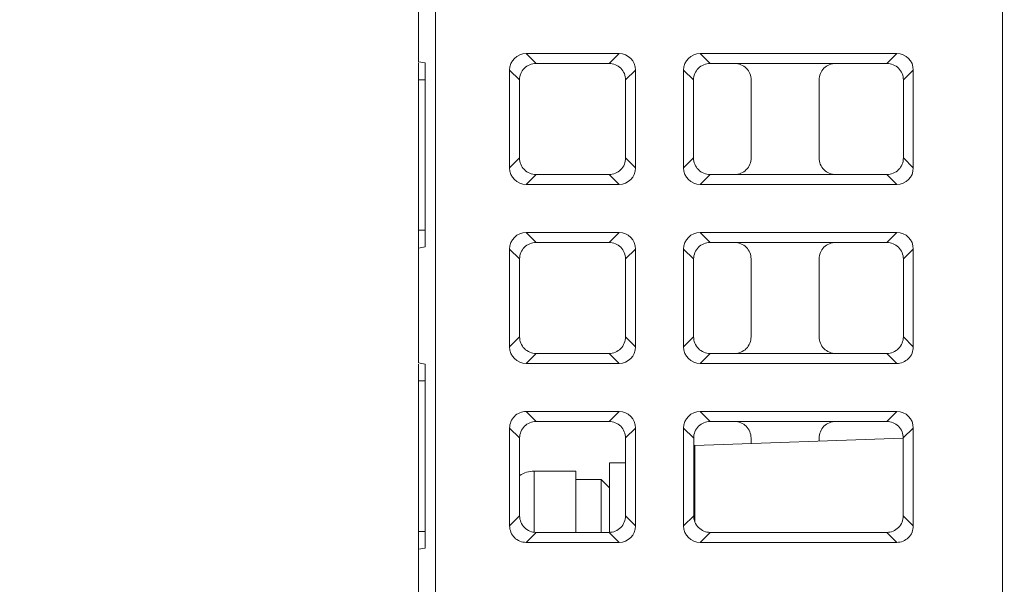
# Model space of a CAD drawing. Header units: millimetres. Extents: x -296 to 295, y -209 to 209.
# Tile 15 of 146: x -267 to -237, y -106 to -89. Entities that reach past the tile are written whole.
import ezdxf

# ---------------------------------------------------------------- set-up
doc = ezdxf.new("R2010")
doc.units = ezdxf.units.MM
doc.header["$MEASUREMENT"] = 0
doc.layers.add('layer 1', color=7, linetype='Continuous')

msp = doc.modelspace()

# ---------------------------------------------------------------- linework, layer by layer
at = {"layer": 'layer 1', "color": 1, "lineweight": 0}
msp.add_open_spline([(295.3283, 209.2747), (295.3283, 209.2747), (295.3283, -208.9236), (295.3283, -208.9236), (295.3283, -208.9236), (-296.1944, -208.9236), (-296.1944, -208.9236), (-296.1944, -208.9236), (-296.1944, 209.2747), (-296.1944, 209.2747), (-296.1944, 209.2747), (295.3283, 209.2747), (295.3283, 209.2747)], degree=3, knots=[0, 0, 0, 0, 0.25, 0.25, 0.25, 0.5, 0.5, 0.5, 0.75, 0.75, 0.75, 1, 1, 1, 1], dxfattribs=at)
at = {"layer": 'layer 1', "color": 5, "lineweight": 0}
msp.add_open_spline([(-281.2487, 194.7284), (-281.2487, 194.7284), (-281.2487, -197.0649), (-281.2487, -197.0649), (-281.2487, -197.0649), (283.3586, -197.0649), (283.3586, -197.0649)], degree=3, knots=[0, 0, 0, 0, 0.5, 0.5, 0.5, 1, 1, 1, 1], dxfattribs=at)
at = {"layer": 'layer 1', "lineweight": 9}
for points in [[(-237.4043, -30.0525), (-237.4043, -30.0525), (-237.4043, -106.9314), (-237.4043, -106.9314)], [(-254.3543, -167.3124), (-254.3543, -167.3124), (-254.3543, -33.4384), (-254.3543, -33.4384)], [(-254.8543, -89.9031), (-254.8543, -89.9031), (-254.8543, -80.9384), (-254.8543, -80.9384)], [(-251.6424, -89.6573), (-251.9162, -89.6573), (-252.1354, -89.8764), (-252.1354, -90.1502)], [(-251.6424, -89.6573), (-251.6424, -89.6573), (-251.3463, -89.9534), (-251.3463, -89.9534)], [(-251.6424, -89.6573), (-251.6424, -89.6573), (-248.8661, -89.6573), (-248.8661, -89.6573)], [(-249.1623, -89.9534), (-249.1623, -89.9534), (-248.8661, -89.6573), (-248.8661, -89.6573)], [(-248.3732, -90.1502), (-248.3732, -89.8764), (-248.5924, -89.6573), (-248.8661, -89.6573)], [(-246.4424, -89.6573), (-246.7162, -89.6573), (-246.9354, -89.8764), (-246.9354, -90.1502)], [(-246.4424, -89.6573), (-246.4424, -89.6573), (-246.1463, -89.9534), (-246.1463, -89.9534)], [(-246.4424, -89.6573), (-246.4424, -89.6573), (-240.5661, -89.6573), (-240.5661, -89.6573)], [(-240.8623, -89.9534), (-240.8623, -89.9534), (-240.5661, -89.6573), (-240.5661, -89.6573)], [(-240.0732, -90.1502), (-240.0732, -89.8764), (-240.2924, -89.6573), (-240.5661, -89.6573)], [(-254.6543, -89.9384), (-254.6543, -89.9384), (-254.8543, -89.9031), (-254.8543, -89.9031)], [(-254.8543, -98.9031), (-254.8543, -98.9031), (-254.8543, -89.9384), (-254.8543, -89.9384)], [(-254.6543, -89.9384), (-254.6543, -89.9384), (-254.6543, -95.4384), (-254.6543, -95.4384)], [(-249.1623, -89.9534), (-249.1623, -89.9534), (-251.3463, -89.9534), (-251.3463, -89.9534)], [(-240.8623, -89.9534), (-240.8623, -89.9534), (-246.1463, -89.9534), (-246.1463, -89.9534)], [(-252.1354, -93.0765), (-252.1354, -93.0765), (-252.1354, -90.1502), (-252.1354, -90.1502)], [(-251.8391, -90.446), (-251.8391, -90.446), (-252.1354, -90.1502), (-252.1354, -90.1502)], [(-248.3732, -90.1502), (-248.3732, -90.1502), (-248.6695, -90.4457), (-248.6695, -90.4457)], [(-248.3732, -90.1502), (-248.3732, -90.1502), (-248.3732, -93.0765), (-248.3732, -93.0765)], [(-246.9354, -93.0765), (-246.9354, -93.0765), (-246.9354, -90.1502), (-246.9354, -90.1502)], [(-246.6391, -90.4457), (-246.6391, -90.4457), (-246.9354, -90.1502), (-246.9354, -90.1502)], [(-240.0732, -90.1502), (-240.0732, -90.1502), (-240.3695, -90.446), (-240.3695, -90.446)], [(-240.0732, -90.1502), (-240.0732, -90.1502), (-240.0732, -93.0765), (-240.0732, -93.0765)], [(-254.8543, -90.4384), (-254.8543, -90.4384), (-254.6543, -90.4384), (-254.6543, -90.4384)], [(-251.8385, -92.7792), (-251.8385, -92.7792), (-251.8391, -90.446), (-251.8391, -90.446)], [(-248.6698, -92.7775), (-248.6698, -92.7775), (-248.6698, -90.4443), (-248.6698, -90.4443)], [(-246.6388, -90.4443), (-246.6388, -90.4443), (-246.6388, -92.7775), (-246.6388, -92.7775)], [(-244.92, -92.7789), (-244.92, -92.7789), (-244.9195, -90.4457), (-244.9195, -90.4457)], [(-242.8891, -90.4457), (-242.8891, -90.4457), (-242.8885, -92.7789), (-242.8885, -92.7789)], [(-240.3695, -90.446), (-240.3695, -90.446), (-240.37, -92.7792), (-240.37, -92.7792)], [(-252.1354, -93.0765), (-252.1354, -93.0765), (-251.8385, -92.7792), (-251.8385, -92.7792)], [(-248.67, -92.7789), (-248.67, -92.7789), (-248.3732, -93.0765), (-248.3732, -93.0765)], [(-246.9354, -93.0765), (-246.9354, -93.0765), (-246.6385, -92.7789), (-246.6385, -92.7789)], [(-240.37, -92.7792), (-240.37, -92.7792), (-240.0732, -93.0765), (-240.0732, -93.0765)], [(-252.1354, -93.0765), (-252.1354, -93.3503), (-251.9162, -93.5694), (-251.6424, -93.5694)], [(-248.8661, -93.5694), (-248.5924, -93.5694), (-248.3732, -93.3503), (-248.3732, -93.0765)], [(-246.9354, -93.0765), (-246.9354, -93.3503), (-246.7162, -93.5694), (-246.4424, -93.5694)], [(-240.5661, -93.5694), (-240.2924, -93.5694), (-240.0732, -93.3503), (-240.0732, -93.0765)], [(-251.3455, -93.2725), (-251.3455, -93.2725), (-251.6424, -93.5694), (-251.6424, -93.5694)], [(-251.3455, -93.2725), (-251.3455, -93.2725), (-249.1631, -93.2725), (-249.1631, -93.2725)], [(-248.8661, -93.5694), (-248.8661, -93.5694), (-249.1631, -93.2725), (-249.1631, -93.2725)], [(-246.1455, -93.2725), (-246.1455, -93.2725), (-246.4424, -93.5694), (-246.4424, -93.5694)], [(-246.1455, -93.2725), (-246.1455, -93.2725), (-240.8631, -93.2725), (-240.8631, -93.2725)], [(-240.5661, -93.5694), (-240.5661, -93.5694), (-240.8631, -93.2725), (-240.8631, -93.2725)], [(-248.8661, -93.5694), (-248.8661, -93.5694), (-251.6424, -93.5694), (-251.6424, -93.5694)], [(-240.5661, -93.5694), (-240.5661, -93.5694), (-246.4424, -93.5694), (-246.4424, -93.5694)], [(-254.6543, -94.9384), (-254.6543, -94.9384), (-254.8543, -94.9384), (-254.8543, -94.9384)], [(-251.6424, -95.0073), (-251.9162, -95.0073), (-252.1354, -95.2264), (-252.1354, -95.5002)], [(-251.6424, -95.0073), (-251.6424, -95.0073), (-251.345, -95.3047), (-251.345, -95.3047)], [(-251.6424, -95.0073), (-251.6424, -95.0073), (-248.8661, -95.0073), (-248.8661, -95.0073)], [(-249.1636, -95.3047), (-249.1636, -95.3047), (-248.8661, -95.0073), (-248.8661, -95.0073)], [(-248.3732, -95.5002), (-248.3732, -95.2264), (-248.5924, -95.0073), (-248.8661, -95.0073)], [(-246.4424, -95.0073), (-246.7162, -95.0073), (-246.9354, -95.2264), (-246.9354, -95.5002)], [(-246.4424, -95.0073), (-246.4424, -95.0073), (-246.145, -95.3047), (-246.145, -95.3047)], [(-246.4424, -95.0073), (-246.4424, -95.0073), (-240.5661, -95.0073), (-240.5661, -95.0073)], [(-240.8636, -95.3047), (-240.8636, -95.3047), (-240.5661, -95.0073), (-240.5661, -95.0073)], [(-240.0732, -95.5002), (-240.0732, -95.2264), (-240.2924, -95.0073), (-240.5661, -95.0073)], [(-249.1636, -95.3047), (-249.1636, -95.3047), (-251.345, -95.3047), (-251.345, -95.3047)], [(-240.8636, -95.3047), (-240.8636, -95.3047), (-246.145, -95.3047), (-246.145, -95.3047)], [(-254.6543, -95.4384), (-254.6543, -95.4384), (-254.8543, -95.4736), (-254.8543, -95.4736)], [(-252.1354, -98.4265), (-252.1354, -98.4265), (-252.1354, -95.5002), (-252.1354, -95.5002)], [(-251.8378, -95.7973), (-251.8378, -95.7973), (-252.1354, -95.5002), (-252.1354, -95.5002)], [(-248.3732, -95.5002), (-248.3732, -95.5002), (-248.6708, -95.797), (-248.6708, -95.797)], [(-248.3732, -95.5002), (-248.3732, -95.5002), (-248.3732, -98.4265), (-248.3732, -98.4265)], [(-246.9354, -98.4265), (-246.9354, -98.4265), (-246.9354, -95.5002), (-246.9354, -95.5002)], [(-246.6378, -95.797), (-246.6378, -95.797), (-246.9354, -95.5002), (-246.9354, -95.5002)], [(-240.0732, -95.5002), (-240.0732, -95.5002), (-240.3708, -95.7973), (-240.3708, -95.7973)], [(-240.0732, -95.5002), (-240.0732, -95.5002), (-240.0732, -98.4265), (-240.0732, -98.4265)], [(-251.8372, -98.1279), (-251.8372, -98.1279), (-251.8378, -95.7973), (-251.8378, -95.7973)], [(-248.6711, -98.1262), (-248.6711, -98.1262), (-248.6711, -95.7956), (-248.6711, -95.7956)], [(-246.6375, -95.7956), (-246.6375, -95.7956), (-246.6375, -98.1262), (-246.6375, -98.1262)], [(-244.9214, -98.1276), (-244.9214, -98.1276), (-244.9208, -95.797), (-244.9208, -95.797)], [(-242.8878, -95.797), (-242.8878, -95.797), (-242.8872, -98.1276), (-242.8872, -98.1276)], [(-240.3708, -95.7973), (-240.3708, -95.7973), (-240.3714, -98.1279), (-240.3714, -98.1279)], [(-252.1354, -98.4265), (-252.1354, -98.4265), (-251.8372, -98.1279), (-251.8372, -98.1279)], [(-248.6714, -98.1276), (-248.6714, -98.1276), (-248.3732, -98.4265), (-248.3732, -98.4265)], [(-246.9354, -98.4265), (-246.9354, -98.4265), (-246.6372, -98.1276), (-246.6372, -98.1276)], [(-240.3714, -98.1279), (-240.3714, -98.1279), (-240.0732, -98.4265), (-240.0732, -98.4265)], [(-252.1354, -98.4265), (-252.1354, -98.7003), (-251.9162, -98.9194), (-251.6424, -98.9194)], [(-248.8661, -98.9194), (-248.5924, -98.9194), (-248.3732, -98.7003), (-248.3732, -98.4265)], [(-246.9354, -98.4265), (-246.9354, -98.7003), (-246.7162, -98.9194), (-246.4424, -98.9194)], [(-251.3442, -98.6212), (-251.3442, -98.6212), (-251.6424, -98.9194), (-251.6424, -98.9194)], [(-251.3442, -98.6212), (-251.3442, -98.6212), (-249.1644, -98.6212), (-249.1644, -98.6212)], [(-248.8661, -98.9194), (-248.8661, -98.9194), (-249.1644, -98.6212), (-249.1644, -98.6212)], [(-246.1442, -98.6212), (-246.1442, -98.6212), (-246.4424, -98.9194), (-246.4424, -98.9194)], [(-246.1442, -98.6212), (-246.1442, -98.6212), (-240.8644, -98.6212), (-240.8644, -98.6212)], [(-240.5661, -98.9194), (-240.5661, -98.9194), (-240.8644, -98.6212), (-240.8644, -98.6212)], [(-254.6543, -98.9384), (-254.6543, -98.9384), (-254.8543, -98.9031), (-254.8543, -98.9031)], [(-254.8543, -107.9031), (-254.8543, -107.9031), (-254.8543, -98.9384), (-254.8543, -98.9384)], [(-254.6543, -98.9384), (-254.6543, -98.9384), (-254.6543, -104.4384), (-254.6543, -104.4384)], [(-248.8661, -98.9194), (-248.8661, -98.9194), (-251.6424, -98.9194), (-251.6424, -98.9194)], [(-240.5661, -98.9194), (-240.5661, -98.9194), (-246.4424, -98.9194), (-246.4424, -98.9194)], [(-254.8543, -99.4384), (-254.8543, -99.4384), (-254.6543, -99.4384), (-254.6543, -99.4384)], [(-251.6424, -100.3573), (-251.6424, -100.3573), (-251.3437, -100.656), (-251.3437, -100.656)], [(-251.6424, -100.3573), (-251.6424, -100.3573), (-248.8661, -100.3573), (-248.8661, -100.3573)], [(-249.1649, -100.656), (-249.1649, -100.656), (-248.8661, -100.3573), (-248.8661, -100.3573)], [(-248.3732, -100.8502), (-248.3732, -100.5764), (-248.5924, -100.3573), (-248.8661, -100.3573)], [(-246.4424, -100.3573), (-246.7162, -100.3573), (-246.9354, -100.5764), (-246.9354, -100.8502)], [(-246.4424, -100.3573), (-246.4424, -100.3573), (-246.1437, -100.656), (-246.1437, -100.656)], [(-246.4424, -100.3573), (-246.4424, -100.3573), (-240.5661, -100.3573), (-240.5661, -100.3573)], [(-240.8649, -100.656), (-240.8649, -100.656), (-240.5661, -100.3573), (-240.5661, -100.3573)], [(-240.0732, -100.8502), (-240.0732, -100.5764), (-240.2924, -100.3573), (-240.5661, -100.3573)], [(-252.1354, -103.7765), (-252.1354, -103.7765), (-252.1354, -100.8502), (-252.1354, -100.8502)], [(-251.8365, -101.1486), (-251.8365, -101.1486), (-252.1354, -100.8502), (-252.1354, -100.8502)], [(-249.1649, -100.656), (-249.1649, -100.656), (-251.3437, -100.656), (-251.3437, -100.656)], [(-248.3732, -100.8502), (-248.3732, -100.8502), (-248.6721, -101.1484), (-248.6721, -101.1484)], [(-248.3732, -100.8502), (-248.3732, -100.8502), (-248.3732, -103.7765), (-248.3732, -103.7765)], [(-246.9354, -103.7765), (-246.9354, -103.7765), (-246.9354, -100.8502), (-246.9354, -100.8502)], [(-246.6365, -101.1484), (-246.6365, -101.1484), (-246.9354, -100.8502), (-246.9354, -100.8502)], [(-240.8649, -100.656), (-240.8649, -100.656), (-246.1437, -100.656), (-246.1437, -100.656)], [(-240.0732, -100.8502), (-240.0732, -100.8502), (-240.3721, -101.1486), (-240.3721, -101.1486)], [(-240.0732, -100.8502), (-240.0732, -100.8502), (-240.0732, -103.7765), (-240.0732, -103.7765)], [(-251.8359, -103.4766), (-251.8359, -103.4766), (-251.8365, -101.1486), (-251.8365, -101.1486)], [(-248.6724, -103.4749), (-248.6724, -103.4749), (-248.6724, -101.1469), (-248.6724, -101.1469)], [(-246.6362, -101.1469), (-246.6362, -101.1469), (-246.6362, -103.4749), (-246.6362, -103.4749)], [(-240.3721, -101.1564), (-240.3721, -101.1564), (-246.6044, -101.3741), (-246.6044, -101.3741)], [(-244.9221, -101.3153), (-244.9221, -101.3153), (-244.9221, -101.1484), (-244.9221, -101.1484)], [(-242.8865, -101.1484), (-242.8865, -101.1484), (-242.8864, -101.2442), (-242.8864, -101.2442)], [(-240.3721, -101.1486), (-240.3721, -101.1486), (-240.3727, -103.4766), (-240.3727, -103.4766)], [(-246.6044, -101.3741), (-246.6044, -101.3741), (-246.6362, -101.407), (-246.6362, -101.407)], [(-246.6044, -101.3741), (-246.6044, -101.3741), (-246.6044, -103.6349), (-246.6044, -103.6349)], [(-249.1543, -101.8884), (-249.1543, -101.8884), (-249.1543, -103.9676), (-249.1543, -103.9676)], [(-249.1543, -101.8884), (-249.1543, -101.8884), (-248.6724, -101.8884), (-248.6724, -101.8884)], [(-251.4043, -102.1384), (-251.5593, -102.1384), (-251.7106, -102.1864), (-251.8372, -102.2759)], [(-251.4043, -103.9576), (-251.4043, -103.9576), (-251.4043, -102.1384), (-251.4043, -102.1384)], [(-250.1543, -102.1384), (-250.1543, -102.1384), (-251.4043, -102.1384), (-251.4043, -102.1384)], [(-250.1543, -103.9698), (-250.1543, -103.9698), (-250.1543, -102.1384), (-250.1543, -102.1384)], [(-250.1543, -102.3884), (-250.1543, -102.3884), (-249.4043, -102.3884), (-249.4043, -102.3884)], [(-249.4043, -102.3884), (-249.4043, -102.3884), (-249.4043, -103.9698), (-249.4043, -103.9698)], [(-249.1543, -102.6384), (-249.1543, -102.6384), (-249.4043, -102.3884), (-249.4043, -102.3884)], [(-252.1354, -103.7765), (-252.1354, -103.7765), (-251.8359, -103.4766), (-251.8359, -103.4766)], [(-248.6727, -103.4763), (-248.6727, -103.4763), (-248.3732, -103.7765), (-248.3732, -103.7765)], [(-246.9354, -103.7765), (-246.9354, -103.7765), (-246.6359, -103.4763), (-246.6359, -103.4763)], [(-240.3727, -103.4766), (-240.3727, -103.4766), (-240.0732, -103.7765), (-240.0732, -103.7765)], [(-248.8661, -104.2694), (-248.5924, -104.2694), (-248.3732, -104.0503), (-248.3732, -103.7765)], [(-246.9354, -103.7765), (-246.9354, -104.0503), (-246.7162, -104.2694), (-246.4424, -104.2694)], [(-254.6543, -103.9384), (-254.6543, -103.9384), (-254.8543, -103.9384), (-254.8543, -103.9384)], [(-251.3429, -103.9698), (-251.3429, -103.9698), (-251.6424, -104.2694), (-251.6424, -104.2694)], [(-251.3429, -103.9698), (-251.3429, -103.9698), (-249.1657, -103.9698), (-249.1657, -103.9698)], [(-248.8661, -104.2694), (-248.8661, -104.2694), (-249.1657, -103.9698), (-249.1657, -103.9698)], [(-246.1429, -103.9698), (-246.1429, -103.9698), (-246.4424, -104.2694), (-246.4424, -104.2694)], [(-246.1429, -103.9698), (-246.1429, -103.9698), (-240.8657, -103.9698), (-240.8657, -103.9698)], [(-240.5661, -104.2694), (-240.5661, -104.2694), (-240.8657, -103.9698), (-240.8657, -103.9698)], [(-254.6543, -104.4384), (-254.6543, -104.4384), (-254.8543, -104.4736), (-254.8543, -104.4736)], [(-248.8661, -104.2694), (-248.8661, -104.2694), (-251.6424, -104.2694), (-251.6424, -104.2694)], [(-240.5661, -104.2694), (-240.5661, -104.2694), (-246.4424, -104.2694), (-246.4424, -104.2694)]]:
    msp.add_open_spline(points, degree=3, dxfattribs=at)
for points in [[(-251.3463, -89.9534), (-251.4719, -89.9534), (-251.603, -90.0052), (-251.6947, -90.0966), (-251.7864, -90.188), (-251.8387, -90.319), (-251.8388, -90.4445)], [(-248.6698, -90.4443), (-248.6699, -90.3188), (-248.7222, -90.1878), (-248.8139, -90.0965), (-248.9057, -90.0051), (-249.0367, -89.9534), (-249.1623, -89.9534)], [(-246.1463, -89.9534), (-246.2718, -89.9534), (-246.4029, -90.0051), (-246.4946, -90.0965), (-246.5863, -90.1878), (-246.6387, -90.3188), (-246.6388, -90.4443)], [(-245.4123, -89.9534), (-245.2867, -89.9534), (-245.1557, -90.0051), (-245.0639, -90.0965), (-244.9722, -90.1878), (-244.9199, -90.3188), (-244.9198, -90.4443)], [(-242.8888, -90.4443), (-242.8887, -90.3188), (-242.8363, -90.1878), (-242.7446, -90.0965), (-242.6529, -90.0051), (-242.5218, -89.9534), (-242.3963, -89.9534)], [(-240.3698, -90.4445), (-240.3698, -90.319), (-240.4222, -90.188), (-240.5139, -90.0966), (-240.6056, -90.0052), (-240.7367, -89.9534), (-240.8623, -89.9534)], [(-251.8388, -92.7778), (-251.8389, -92.9039), (-251.7871, -93.0359), (-251.6953, -93.128), (-251.6035, -93.2202), (-251.4716, -93.2725), (-251.3455, -93.2725)], [(-249.1631, -93.2725), (-249.0369, -93.2725), (-248.905, -93.2201), (-248.8132, -93.1279), (-248.7213, -93.0357), (-248.6696, -92.9037), (-248.6698, -92.7775)], [(-246.6388, -92.7775), (-246.639, -92.9037), (-246.5872, -93.0357), (-246.4954, -93.1279), (-246.4036, -93.2201), (-246.2717, -93.2725), (-246.1455, -93.2725)], [(-244.9198, -92.7775), (-244.9196, -92.9037), (-244.9713, -93.0357), (-245.0632, -93.1279), (-245.155, -93.2201), (-245.2869, -93.2725), (-245.4131, -93.2725)], [(-242.3955, -93.2725), (-242.5217, -93.2725), (-242.6536, -93.2201), (-242.7454, -93.1279), (-242.8372, -93.0357), (-242.889, -92.9037), (-242.8888, -92.7775)], [(-240.8631, -93.2725), (-240.7369, -93.2725), (-240.6051, -93.2202), (-240.5133, -93.128), (-240.4214, -93.0359), (-240.3697, -92.9039), (-240.3698, -92.7778)], [(-251.345, -95.3047), (-251.4705, -95.3047), (-251.6017, -95.3565), (-251.6934, -95.4479), (-251.7851, -95.5393), (-251.8374, -95.6703), (-251.8375, -95.7959)], [(-248.6711, -95.7956), (-248.6712, -95.6701), (-248.7236, -95.5392), (-248.8153, -95.4478), (-248.907, -95.3565), (-249.0381, -95.3047), (-249.1636, -95.3047)], [(-246.145, -95.3047), (-246.2705, -95.3047), (-246.4016, -95.3565), (-246.4933, -95.4478), (-246.585, -95.5392), (-246.6373, -95.6701), (-246.6375, -95.7956)], [(-245.4136, -95.3047), (-245.2881, -95.3047), (-245.157, -95.3565), (-245.0652, -95.4478), (-244.9736, -95.5392), (-244.9212, -95.6701), (-244.9211, -95.7956)], [(-242.8875, -95.7956), (-242.8873, -95.6701), (-242.835, -95.5392), (-242.7433, -95.4478), (-242.6516, -95.3565), (-242.5205, -95.3047), (-242.395, -95.3047)], [(-240.3711, -95.7959), (-240.3712, -95.6703), (-240.4235, -95.5393), (-240.5152, -95.4479), (-240.6069, -95.3565), (-240.738, -95.3047), (-240.8636, -95.3047)], [(-251.8375, -98.1264), (-251.8376, -98.2526), (-251.7858, -98.3846), (-251.694, -98.4767), (-251.6022, -98.5688), (-251.4703, -98.6212), (-251.3442, -98.6212)], [(-249.1644, -98.6212), (-249.0382, -98.6212), (-248.9063, -98.5688), (-248.8145, -98.4766), (-248.7226, -98.3844), (-248.6709, -98.2524), (-248.6711, -98.1262)], [(-246.6375, -98.1262), (-246.6377, -98.2524), (-246.5859, -98.3844), (-246.4941, -98.4766), (-246.4023, -98.5688), (-246.2704, -98.6212), (-246.1442, -98.6212)], [(-244.9211, -98.1262), (-244.9209, -98.2524), (-244.9727, -98.3844), (-245.0645, -98.4766), (-245.1563, -98.5688), (-245.2882, -98.6212), (-245.4144, -98.6212)], [(-242.3942, -98.6212), (-242.5204, -98.6212), (-242.6523, -98.5688), (-242.7441, -98.4766), (-242.8359, -98.3844), (-242.8877, -98.2524), (-242.8875, -98.1262)], [(-240.8644, -98.6212), (-240.7382, -98.6212), (-240.6064, -98.5688), (-240.5146, -98.4767), (-240.4228, -98.3846), (-240.371, -98.2526), (-240.3711, -98.1264)], [(-240.0732, -98.4265), (-240.0731, -98.5524), (-240.1252, -98.6839), (-240.217, -98.7756), (-240.3088, -98.8674), (-240.4403, -98.9194), (-240.5661, -98.9194)], [(-252.1354, -100.8502), (-252.1353, -100.7243), (-252.0833, -100.5928), (-251.9916, -100.5011), (-251.8998, -100.4093), (-251.7683, -100.3573), (-251.6424, -100.3573)], [(-251.3437, -100.656), (-251.4692, -100.656), (-251.6004, -100.7078), (-251.6921, -100.7992), (-251.7838, -100.8906), (-251.8362, -101.0216), (-251.8362, -101.1472)], [(-248.6724, -101.1469), (-248.6725, -101.0214), (-248.7249, -100.8905), (-248.8166, -100.7991), (-248.9083, -100.7078), (-249.0394, -100.656), (-249.1649, -100.656)], [(-246.1437, -100.656), (-246.2692, -100.656), (-246.4003, -100.7078), (-246.492, -100.7991), (-246.5837, -100.8905), (-246.636, -101.0214), (-246.6362, -101.1469)], [(-245.4149, -100.656), (-245.2894, -100.656), (-245.1583, -100.7078), (-245.0666, -100.7991), (-244.9749, -100.8905), (-244.9225, -101.0214), (-244.9224, -101.1469)], [(-242.8862, -101.1469), (-242.886, -101.0214), (-242.8337, -100.8905), (-242.742, -100.7991), (-242.6503, -100.7078), (-242.5192, -100.656), (-242.3937, -100.656)], [(-240.3724, -101.1472), (-240.3725, -101.0216), (-240.4248, -100.8906), (-240.5165, -100.7992), (-240.6082, -100.7078), (-240.7393, -100.656), (-240.8649, -100.656)], [(-251.8362, -103.4751), (-251.8362, -103.6013), (-251.7845, -103.7333), (-251.6927, -103.8254), (-251.6009, -103.9175), (-251.469, -103.9698), (-251.3429, -103.9698)], [(-249.1657, -103.9698), (-249.0395, -103.9698), (-248.9076, -103.9175), (-248.8158, -103.8253), (-248.724, -103.7331), (-248.6722, -103.6011), (-248.6724, -103.4749)], [(-246.6362, -103.4749), (-246.6363, -103.6011), (-246.5846, -103.7331), (-246.4928, -103.8253), (-246.4009, -103.9175), (-246.2691, -103.9698), (-246.1429, -103.9698)], [(-240.8657, -103.9698), (-240.7395, -103.9698), (-240.6077, -103.9175), (-240.5159, -103.8254), (-240.4241, -103.7333), (-240.3723, -103.6013), (-240.3724, -103.4751)], [(-251.6424, -104.2694), (-251.7683, -104.2694), (-251.8998, -104.2174), (-251.9916, -104.1256), (-252.0833, -104.0339), (-252.1354, -103.9024), (-252.1354, -103.7765)], [(-240.0732, -103.7765), (-240.0731, -103.9024), (-240.1252, -104.0339), (-240.217, -104.1256), (-240.3088, -104.2174), (-240.4403, -104.2694), (-240.5661, -104.2694)]]:
    msp.add_open_spline(points, degree=3, knots=[0, 0, 0, 0, 0.5, 0.5, 0.5, 1, 1, 1, 1], dxfattribs=at)

doc.saveas('drawing.dxf')
